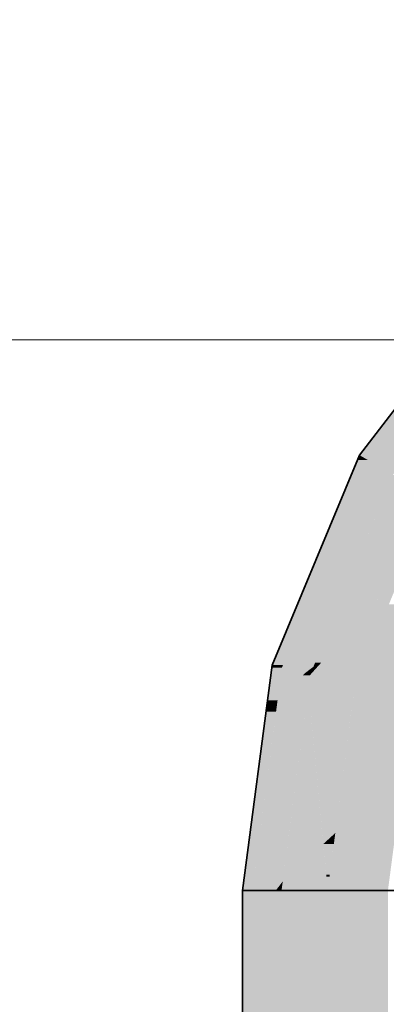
# Model space of a CAD drawing. Extents: x -350 to 540, y -53 to 541.
# Tile 17 of 256: x -213.6 to -212.34, y 77.46 to 80.86. Entities that reach past the tile are written whole.
import ezdxf
from ezdxf.lldxf.tags import DXFTag

# ---------------------------------------------------------------- set-up
doc = ezdxf.new("R2010")
doc.units = 0
doc.layers.get('0').update_dxf_attribs({"lineweight": 35})
doc.layers.add('5_OG-SCHRAFF-FILL', color=7, linetype='Continuous', lineweight=25)
doc.layers.add('L_Abluft', color=7, linetype='Continuous', lineweight=35, true_color=0xf7d209)
doc.layers.add('L_Abluft-Shading', color=7, linetype='Continuous', lineweight=35, true_color=0xf7d209)
tags = doc.linetypes.add('STRICHPUNKT2', pattern=[12.7, 6.35, -3.175, 0, -3.175]).pattern_tags.tags
tags[10:11] = [DXFTag(74, 4), DXFTag(75, 0), DXFTag(340, '0'), DXFTag(46, 0.0), DXFTag(50, 0.0), DXFTag(44, 0.0), DXFTag(45, 0.0)]
tags[8:9] = [DXFTag(74, 4), DXFTag(75, 0), DXFTag(340, '0'), DXFTag(46, 0.0), DXFTag(50, 0.0), DXFTag(44, 0.0), DXFTag(45, 0.0)]
tags[6:7] = [DXFTag(74, 4), DXFTag(75, 0), DXFTag(340, '0'), DXFTag(46, 0.0), DXFTag(50, 0.0), DXFTag(44, 0.0), DXFTag(45, 0.0)]
tags[4:5] = [DXFTag(74, 4), DXFTag(75, 0), DXFTag(340, '0'), DXFTag(46, 0.0), DXFTag(50, 0.0), DXFTag(44, 0.0), DXFTag(45, 0.0)]

# ---------------------------------------------------------------- blocks, each defined once
blk = doc.blocks.new('Shading-A06HSWGONL', base_point=(-210.5318, 80.4717))
at = {"layer": 'L_Abluft-Shading', "color": 44, "true_color": 0x8b7605}
for points in [[(-212.3866, 79.3568), (-212.4292, 79.3568), (-211.9283, 79.9541)], [(-212.4292, 79.3568), (-211.9283, 79.9541), (-211.9709, 79.9541)], [(-212.5856, 78.8909), (-212.6222, 78.8909), (-212.3997, 79.3398)], [(-212.6222, 78.8909), (-212.3997, 79.3398), (-212.4362, 79.3398)], [(-212.3997, 79.3398), (-212.4362, 79.3398), (-212.4292, 79.3568)], [(-212.3997, 79.3398), (-212.3866, 79.3568), (-212.4292, 79.3568)], [(-212.6363, 78.8568), (-212.5856, 78.8909), (-212.6222, 78.8909)], [(-212.5997, 78.8568), (-212.6363, 78.8568), (-212.5856, 78.8909)], [(-212.6923, 78.6333), (-212.7289, 78.6333), (-212.5997, 78.8568)], [(-212.7289, 78.6333), (-212.5997, 78.8568), (-212.6363, 78.8568)], [(-212.7108, 78.5118), (-212.7449, 78.5118), (-212.696, 78.6245)], [(-212.7449, 78.5118), (-212.696, 78.6245), (-212.7301, 78.6245)], [(-212.696, 78.6245), (-212.7301, 78.6245), (-212.7289, 78.6333)], [(-212.696, 78.6245), (-212.6923, 78.6333), (-212.7289, 78.6333)], [(-212.75, 78.4726), (-212.7108, 78.5118), (-212.7449, 78.5118)], [(-212.75, 78.4726), (-212.716, 78.4726), (-212.7108, 78.5118)], [(-212.8311, 77.8568), (-212.797, 77.8568), (-212.75, 78.4726)], [(-212.797, 77.8568), (-212.75, 78.4726), (-212.716, 78.4726)]]:
    blk.add_solid(points, dxfattribs=at)
at = {"layer": 'L_Abluft-Shading', "color": 54, "true_color": 0xaa9006}
for points in [[(-212.2748, 79.3398), (-212.3997, 79.3398), (-211.8577, 79.8834)], [(-212.3997, 79.3398), (-211.8577, 79.8834), (-211.9825, 79.8834)], [(-212.3132, 79.2899), (-212.4204, 79.2899), (-212.3997, 79.3398)], [(-212.3132, 79.2899), (-212.2748, 79.3398), (-212.3997, 79.3398)], [(-212.437, 78.9908), (-212.5442, 78.9908), (-212.3132, 79.2899)], [(-212.5442, 78.9908), (-212.3132, 79.2899), (-212.4204, 79.2899)], [(-212.5856, 78.8909), (-212.437, 78.9908), (-212.5442, 78.9908)], [(-212.4653, 78.9227), (-212.5384, 78.9227), (-212.437, 78.9908)], [(-212.5873, 78.628), (-212.6933, 78.628), (-212.4653, 78.9227)], [(-212.5856, 78.8909), (-212.4653, 78.9227), (-212.5384, 78.9227)], [(-212.4898, 78.8909), (-212.5856, 78.8909), (-212.4653, 78.9227)], [(-212.696, 78.6245), (-212.4898, 78.8909), (-212.5856, 78.8909)], [(-212.6188, 78.6038), (-212.6987, 78.6038), (-212.696, 78.6245)], [(-212.5919, 78.6245), (-212.696, 78.6245), (-212.5873, 78.628)], [(-212.696, 78.6245), (-212.5873, 78.628), (-212.6933, 78.628)], [(-212.6188, 78.6038), (-212.5919, 78.6245), (-212.696, 78.6245)], [(-212.5973, 78.6038), (-212.6188, 78.6038), (-212.5873, 78.628)], [(-212.7108, 78.5118), (-212.6188, 78.6038), (-212.6987, 78.6038)], [(-212.6049, 78.5575), (-212.6651, 78.5575), (-212.5995, 78.5986)], [(-212.6651, 78.5575), (-212.5995, 78.5986), (-212.624, 78.5986)], [(-212.5995, 78.5986), (-212.624, 78.5986), (-212.6188, 78.6038)], [(-212.5995, 78.5986), (-212.5973, 78.6038), (-212.6188, 78.6038)], [(-212.7884, 77.8883), (-212.693, 77.8883), (-212.6049, 78.5575)], [(-212.7108, 78.5118), (-212.6049, 78.5575), (-212.6651, 78.5575)], [(-212.6174, 78.5118), (-212.7108, 78.5118), (-212.6049, 78.5575)], [(-212.797, 77.8568), (-212.6174, 78.5118), (-212.7108, 78.5118)], [(-212.797, 77.8568), (-212.7171, 77.8568), (-212.7884, 77.8883)], [(-212.7171, 77.8568), (-212.7884, 77.8883), (-212.693, 77.8883)], [(-212.7171, 77.8568), (-212.6971, 77.8568), (-212.693, 77.8883)]]:
    blk.add_solid(points, dxfattribs=at)
at = {"layer": 'L_Abluft-Shading', "color": 42, "true_color": 0xc6a807}
for points in [[(-212.1755, 79.2104), (-212.3461, 79.2104), (-212.3132, 79.2899)], [(-212.2007, 79.1497), (-212.3712, 79.1497), (-212.1755, 79.2104)], [(-212.3712, 79.1497), (-212.1755, 79.2104), (-212.3461, 79.2104)], [(-212.437, 78.9908), (-212.2007, 79.1497), (-212.3712, 79.1497)], [(-212.437, 78.9908), (-212.231, 79.0766), (-212.3094, 79.0766)], [(-212.2665, 78.9908), (-212.437, 78.9908), (-212.231, 79.0766)], [(-212.2834, 78.9499), (-212.454, 78.9499), (-212.2665, 78.9908)], [(-212.454, 78.9499), (-212.2665, 78.9908), (-212.437, 78.9908)], [(-212.3694, 78.7424), (-212.4701, 78.7424), (-212.2834, 78.9499)], [(-212.4653, 78.9227), (-212.2834, 78.9499), (-212.454, 78.9499)], [(-212.3079, 78.9227), (-212.4653, 78.9227), (-212.2834, 78.9499)], [(-212.5603, 78.6421), (-212.5815, 78.6421), (-212.3079, 78.9227)], [(-212.5815, 78.6421), (-212.3079, 78.9227), (-212.4653, 78.9227)], [(-212.5603, 78.6421), (-212.3694, 78.7424), (-212.4701, 78.7424)], [(-212.4109, 78.6421), (-212.5603, 78.6421), (-212.3694, 78.7424)], [(-212.5995, 78.5986), (-212.5731, 78.628), (-212.5873, 78.628)], [(-212.4249, 78.6085), (-212.5906, 78.6085), (-212.5603, 78.6421)], [(-212.5873, 78.628), (-212.5603, 78.6421), (-212.5815, 78.6421)], [(-212.5731, 78.628), (-212.5873, 78.628), (-212.5603, 78.6421)], [(-212.4249, 78.6085), (-212.4109, 78.6421), (-212.5603, 78.6421)], [(-212.5295, 78.5799), (-212.602, 78.5799), (-212.5995, 78.5986)], [(-212.4608, 78.5986), (-212.5995, 78.5986), (-212.4249, 78.6085)], [(-212.5995, 78.5986), (-212.4249, 78.6085), (-212.5906, 78.6085)], [(-212.5295, 78.5799), (-212.4608, 78.5986), (-212.5995, 78.5986)], [(-212.4367, 78.5799), (-212.5295, 78.5799), (-212.4249, 78.6085)], [(-212.5535, 78.0171), (-212.676, 78.0171), (-212.6049, 78.5575)], [(-212.6049, 78.5575), (-212.5295, 78.5799), (-212.602, 78.5799)], [(-212.6049, 78.5575), (-212.446, 78.5575), (-212.5295, 78.5799)], [(-212.5571, 78.0553), (-212.446, 78.5575), (-212.6049, 78.5575)], [(-212.5121, 78.0553), (-212.5571, 78.0553), (-212.446, 78.5575)], [(-212.446, 78.5575), (-212.4367, 78.5799), (-212.5295, 78.5799)], [(-212.5535, 78.0171), (-212.5121, 78.0553), (-212.5571, 78.0553)], [(-212.5171, 78.0171), (-212.5535, 78.0171), (-212.5121, 78.0553)], [(-212.693, 77.8883), (-212.5535, 78.0171), (-212.676, 78.0171)], [(-212.5428, 77.9047), (-212.6753, 77.9047), (-212.5535, 78.0171)], [(-212.5434, 77.9115), (-212.5171, 78.0171), (-212.5535, 78.0171)], [(-212.531, 77.9115), (-212.5434, 77.9115), (-212.5171, 78.0171)], [(-212.6971, 77.8568), (-212.6246, 77.8568), (-212.693, 77.8883)], [(-212.693, 77.8883), (-212.5428, 77.9047), (-212.6753, 77.9047)], [(-212.693, 77.8883), (-212.5708, 77.8883), (-212.5428, 77.9047)], [(-212.6246, 77.8568), (-212.693, 77.8883), (-212.5708, 77.8883)], [(-212.6246, 77.8568), (-212.5382, 77.8568), (-212.5428, 77.9047)], [(-212.5428, 77.9047), (-212.531, 77.9115), (-212.5434, 77.9115)], [(-212.5319, 77.9047), (-212.5428, 77.9047), (-212.531, 77.9115)], [(-212.5382, 77.8568), (-212.5319, 77.9047), (-212.5428, 77.9047)]]:
    blk.add_solid(points, dxfattribs=at)
at = {"layer": 'L_Abluft-Shading', "color": 52, "true_color": 0xddbc08}
for points in [[(-212.3694, 78.7424), (-212.1055, 78.843), (-212.3277, 78.843)], [(-212.1471, 78.7424), (-212.3694, 78.7424), (-212.1055, 78.843)], [(-212.1806, 78.6615), (-212.4029, 78.6615), (-212.1471, 78.7424)], [(-212.4029, 78.6615), (-212.1471, 78.7424), (-212.3694, 78.7424)], [(-212.4249, 78.6085), (-212.1806, 78.6615), (-212.4029, 78.6615)], [(-212.2026, 78.6085), (-212.4249, 78.6085), (-212.1806, 78.6615)], [(-212.2237, 78.5575), (-212.446, 78.5575), (-212.2026, 78.6085)], [(-212.446, 78.5575), (-212.2026, 78.6085), (-212.4249, 78.6085)], [(-212.2459, 78.5039), (-212.453, 78.5039), (-212.446, 78.5575)], [(-212.2459, 78.5039), (-212.2237, 78.5575), (-212.446, 78.5575)], [(-212.2832, 78.2208), (-212.4903, 78.2208), (-212.2459, 78.5039)], [(-212.4903, 78.2208), (-212.2459, 78.5039), (-212.453, 78.5039)], [(-212.5121, 78.0553), (-212.2832, 78.2208), (-212.4903, 78.2208)], [(-212.305, 78.0553), (-212.5121, 78.0553), (-212.2832, 78.2208)], [(-212.3088, 78.026), (-212.5159, 78.026), (-212.305, 78.0553)], [(-212.5159, 78.026), (-212.305, 78.0553), (-212.5121, 78.0553)], [(-212.531, 77.9115), (-212.3088, 78.026), (-212.5159, 78.026)], [(-212.531, 77.9115), (-212.3239, 77.9115), (-212.3088, 78.026)], [(-212.5382, 77.8568), (-212.3311, 77.8568), (-212.531, 77.9115)], [(-212.3311, 77.8568), (-212.531, 77.9115), (-212.3239, 77.9115)]]:
    blk.add_solid(points, dxfattribs=at)
blk = doc.blocks.new('Shading-A06HSWHSNL', base_point=(-212.797, 77.738))
at = {"layer": 'L_Abluft-Shading', "color": 44, "true_color": 0x8b7605}
for points in [[(-212.797, 77.738), (-212.8311, 77.738), (-212.797, 77.8568)], [(-212.8311, 77.738), (-212.797, 77.8568), (-212.8311, 77.8568)], [(-212.8311, 77.6873), (-212.797, 77.738), (-212.8311, 77.738)], [(-212.797, 77.6873), (-212.8311, 77.6873), (-212.797, 77.738)], [(-212.797, 76.8733), (-212.8311, 76.8733), (-212.797, 77.6873)], [(-212.8311, 76.8733), (-212.797, 77.6873), (-212.8311, 77.6873)]]:
    blk.add_solid(points, dxfattribs=at)
at = {"layer": 'L_Abluft-Shading', "color": 54, "true_color": 0xaa9106}
for points in [[(-212.797, 77.738), (-212.7171, 77.8568), (-212.797, 77.8568)], [(-212.6971, 77.8135), (-212.7463, 77.8135), (-212.6971, 77.8568)], [(-212.7463, 77.8135), (-212.6971, 77.8568), (-212.7171, 77.8568)], [(-212.797, 77.738), (-212.6971, 77.8135), (-212.7463, 77.8135)], [(-212.6971, 77.738), (-212.797, 77.738), (-212.6971, 77.8135)], [(-212.6971, 77.0748), (-212.797, 77.0748), (-212.6971, 77.738)], [(-212.797, 77.0748), (-212.6971, 77.738), (-212.797, 77.738)]]:
    blk.add_solid(points, dxfattribs=at)
at = {"layer": 'L_Abluft-Shading', "color": 42, "true_color": 0xc6a807}
for points in [[(-212.6971, 77.8135), (-212.6246, 77.8568), (-212.6971, 77.8568)], [(-212.6971, 77.8135), (-212.5382, 77.8568), (-212.6246, 77.8568)], [(-212.5382, 77.8135), (-212.6971, 77.8135), (-212.5382, 77.8568)], [(-212.6882, 77.0877), (-212.6971, 77.0877), (-212.6971, 77.8135)], [(-212.6909, 77.3039), (-212.5382, 77.8135), (-212.6971, 77.8135)], [(-212.5382, 77.3039), (-212.6909, 77.3039), (-212.5382, 77.8135)]]:
    blk.add_solid(points, dxfattribs=at)
at = {"layer": 'L_Abluft-Shading', "color": 52, "true_color": 0xddbc08}
for points in [[(-212.3311, 77.5451), (-212.5382, 77.5451), (-212.3311, 77.8568)], [(-212.5382, 77.5451), (-212.3311, 77.8568), (-212.5382, 77.8568)], [(-212.5382, 77.3039), (-212.3311, 77.5451), (-212.5382, 77.5451)], [(-212.3311, 77.3307), (-212.5152, 77.3307), (-212.3311, 77.5451)]]:
    blk.add_solid(points, dxfattribs=at)
blk = doc.blocks.new('Referenz-A06HSWJKNL', base_point=(-324.9507, -4.1032))
at = {"layer": '5_OG-SCHRAFF-FILL', "color": 0, "lineweight": 13}
blk.add_line((-230.8436, 79.7542), (-80.4524, 79.7542), dxfattribs=at)
blk = doc.blocks.new('Bogen-A06HSWLKNL', base_point=(-212.8311, 77.8568))
at = {"color": 0, "linetype": 'ByBlock', "lineweight": -2, "ltscale": 0.35}
for p, q in [((-209.8311, 80.8569), (-210.6076, 80.7546)), ((-209.8311, 80.8569), (-209.8311, 80.8228)), ((-209.8311, 80.8228), (-209.8311, 80.7229)), ((-210.6076, 80.7546), (-211.3311, 80.4549)), ((-209.8311, 80.7229), (-209.8311, 80.564)), ((-209.8311, 80.564), (-209.8311, 80.3569)), ((-211.3311, 80.4549), (-211.9524, 79.9782)), ((-209.8311, 80.3569), (-209.8311, 80.1157)), ((-209.8311, 80.1157), (-209.8311, 79.8569)), ((-211.9524, 79.9782), (-212.4292, 79.3569)), ((-209.8311, 79.8569), (-209.8311, 79.598)), ((-209.8311, 79.598), (-209.8311, 79.3569)), ((-212.4292, 79.3569), (-212.7289, 78.6333)), ((-209.8311, 79.3569), (-209.8311, 79.1497)), ((-209.8311, 79.1497), (-209.8311, 78.9908)), ((-209.8311, 78.9908), (-209.8311, 78.8909)), ((-209.8311, 78.8909), (-209.8311, 78.8569)), ((-209.8311, 78.8569), (-210.0899, 78.8228)), ((-210.0899, 78.8228), (-210.3311, 78.7229)), ((-210.3311, 78.7229), (-210.5382, 78.564)), ((-212.7289, 78.6333), (-212.8311, 77.8569)), ((-210.5382, 78.564), (-210.6971, 78.3569)), ((-210.6971, 78.3569), (-210.797, 78.1157)), ((-210.797, 78.1157), (-210.8311, 77.8569)), ((-212.8311, 77.8569), (-212.797, 77.8569)), ((-212.797, 77.8569), (-212.6971, 77.8569)), ((-212.6971, 77.8569), (-212.5382, 77.8569)), ((-212.5382, 77.8569), (-212.3311, 77.8569)), ((-212.3311, 77.8569), (-212.0899, 77.8569)), ((-212.0899, 77.8569), (-211.8311, 77.8569)), ((-211.8311, 77.8569), (-211.5723, 77.8569)), ((-211.5723, 77.8569), (-211.3311, 77.8569)), ((-211.3311, 77.8569), (-211.124, 77.8569)), ((-211.124, 77.8569), (-210.9651, 77.8569)), ((-210.9651, 77.8569), (-210.8652, 77.8569)), ((-210.8652, 77.8569), (-210.8311, 77.8569))]:
    blk.add_line(p, q, dxfattribs=at)
at = {"color": 0, "linetype": 'STRICHPUNKT2', "lineweight": 25, "ltscale": 0.25}
for p, q in [((-209.8311, 79.8569), (-210.3488, 79.7887)), ((-210.3488, 79.7887), (-210.8311, 79.5889)), ((-210.8311, 79.5889), (-211.2453, 79.2711)), ((-211.2453, 79.2711), (-211.5632, 78.8569)), ((-211.5632, 78.8569), (-211.763, 78.3745)), ((-211.763, 78.3745), (-211.8311, 77.8569))]:
    blk.add_line(p, q, dxfattribs=at)
blk = doc.blocks.new('Wickelfalzrohr-A06HSWLONL', base_point=(-212.8311, 64.889))
at = {"color": 0, "linetype": 'ByBlock', "lineweight": -2, "ltscale": 0.35}
for p, q in [((-212.8311, 77.8569), (-212.8311, 64.889)), ((-212.2453, 77.8569), (-212.8311, 77.8569))]:
    blk.add_line(p, q, dxfattribs=at)

msp = doc.modelspace()

# ---------------------------------------------------------------- block references
at = {"color": 251, "lineweight": 25, "ltscale": 0.25, "true_color": 0x585858}
msp.add_blockref('Referenz-A06HSWJKNL', (-324.9507, -4.1032), dxfattribs=at)
at = {"layer": 'L_Abluft', "ltscale": 0.35}
for name, p in [('Bogen-A06HSWLKNL', (-212.8311, 77.8568)), ('Wickelfalzrohr-A06HSWLONL', (-212.8311, 64.889))]:
    msp.add_blockref(name, p, dxfattribs=at)
at = {"layer": 'L_Abluft'}
for name, p in [('Shading-A06HSWGONL', (-210.5318, 80.4717)), ('Shading-A06HSWHSNL', (-212.797, 77.738))]:
    msp.add_blockref(name, p, dxfattribs=at)

doc.saveas('drawing.dxf')
